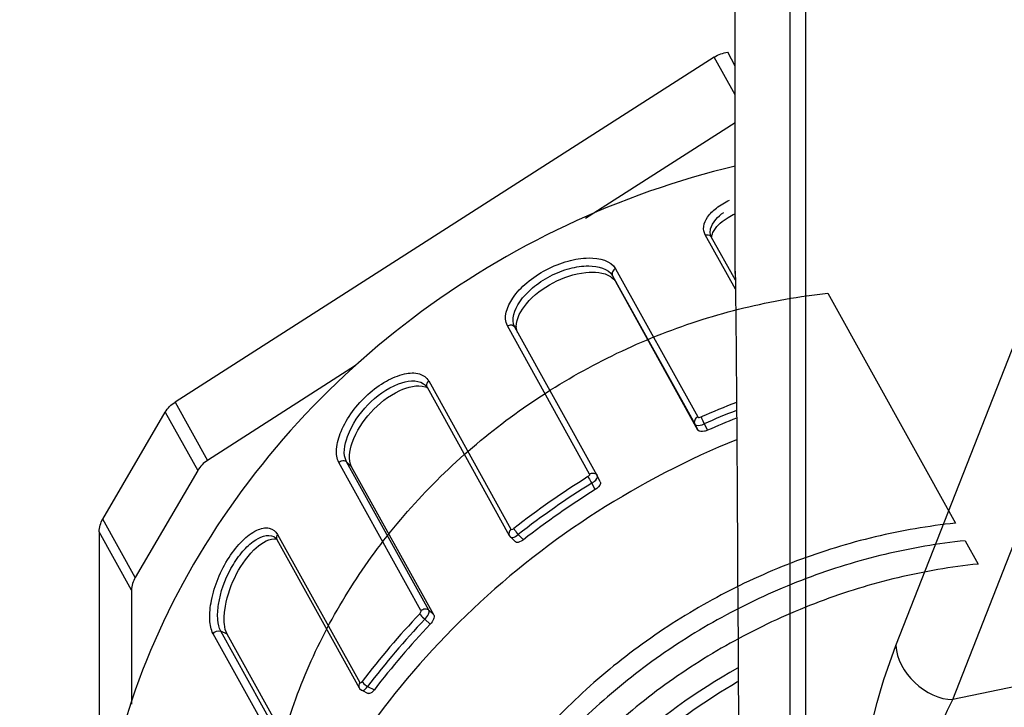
# Model space of a CAD drawing. Header units: millimetres. Extents: x 0 to 8410, y 0 to 5940.
# Tile 44 of 122: x 4456 to 4492, y 649 to 674. Entities that reach past the tile are written whole.
import ezdxf

# ---------------------------------------------------------------- set-up
doc = ezdxf.new("R2010")
doc.units = ezdxf.units.MM
doc.header["$LTSCALE"] = 462.55
doc.layers.get('0').update_dxf_attribs({"linetype": 'CONTINUOUS'})
for name, color, linetype in [('204101000016_DXF_DIMENSION', 7, 'CONTINUOUS'), ('304103000020DXF_CONTINUOUS_LINE', 7, 'CONTINUOUS'), ('304109000030DXF_CONTINUOUS_LINE', 7, 'CONTINUOUS'), ('304109000033DXF_CONTINUOUS_LINE', 7, 'CONTINUOUS'), ('R6-3BUXIAN-2DXF_CONTINUOUS_LINE', 7, 'CONTINUOUS')]:
    doc.layers.add(name, color=color, linetype=linetype)
doc.styles.get("Standard").update_dxf_attribs({"font": 'txt', "width": 0.7})
doc.dimstyles.new('DIMSTYLE_1', dxfattribs={"dimtxt": 90, "dimasz": 50, "dimexe": 1.5, "dimexo": 0, "dimtad": 1, "dimdsep": 46, "dimtxsty": 'Standard', "dimblk": '_FILLED', "dimblk1": '_FILLED', "dimblk2": '_FILLED', "dimcen": 0.09, "dimclrt": 5, "dimazin": 2, "dimtp": 0.01, "dimtm": 0.01, "dimtfac": 1, "dimtofl": 0, "dimtmove": 0, "dimatfit": 3, "dimldrblk": '_FILLED', "dimfxl": 1, "dimtolj": 1, "dimarcsym": 0})
doc.dimstyles.new('DIMSTYLE_9', dxfattribs={"dimtxt": 90, "dimasz": 50, "dimexe": 1.5, "dimexo": 0, "dimgap": 4.5, "dimtad": 0, "dimtih": 1, "dimtoh": 1, "dimdec": 1, "dimdsep": 46, "dimtxsty": 'Standard', "dimblk": '_FILLED', "dimblk1": '_FILLED', "dimblk2": '_FILLED', "dimcen": 0.09, "dimclrt": 5, "dimazin": 2, "dimtp": 0.5, "dimtm": 0.5, "dimtfac": 1, "dimtdec": 4, "dimtofl": 0, "dimtmove": 0, "dimatfit": 3, "dimldrblk": '_FILLED', "dimfxl": 1, "dimtolj": 1, "dimarcsym": 0})

# ---------------------------------------------------------------- blocks, each defined once
blk = doc.blocks.new('_FILLED')
at = {"color": 0, "linetype": 'ByBlock'}
blk.add_solid([(0, 0), (-1, 0.17), (-1, -0.17)], dxfattribs=at)
blk = doc.blocks.new('*D1')
at = {"layer": '204101000016_DXF_DIMENSION', "color": 2, "linetype": 'Continuous'}
for p, q in [((4706.848, 588.126), (4430.235, 848.674)), ((4430.235, 848.674), (5110.015, 208.376)), ((4706.848, 588.126), (4706.848, 588.126))]:
    blk.add_line(p, q, dxfattribs=at)
at = {"layer": '204101000016_DXF_DIMENSION', "color": 2, "linetype": 'Continuous', "xscale": 50, "yscale": 50, "zscale": 50, "rotation": 136.7128453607}
blk.add_blockref('_FILLED', (4706.848, 588.126), dxfattribs=at)
blk = doc.blocks.new('*D32')
at = {"layer": '204101000016_DXF_DIMENSION', "color": 2, "linetype": 'Continuous'}
for start, end in [(291.46038, 360), (193, 261.9839)]:
    blk.add_arc((4430.235, 848.674), 492.768, start, end, dxfattribs=at)
for points in [[(4928.956, 798.307), (4923.002, 848.674), (4911.978, 799.169)], [(3971.975, 692.069), (3950.096, 737.825), (3955.626, 687.41)]]:
    blk.add_solid(points, dxfattribs=at)

msp = doc.modelspace()

# ---------------------------------------------------------------- linework, layer by layer
at = {"color": 2, "linetype": 'Continuous'}
msp.add_circle((4430.23457, 848.67366), 380, dxfattribs=at)
at = {"layer": '304103000020DXF_CONTINUOUS_LINE', "color": 9, "linetype": 'Continuous'}
for p, q in [((4484.78206, 719.16735), (4484.78205, 630.48531)), ((4484.21221, 716.68234), (4484.21221, 621.26022)), ((4482.23518, 664.52332), (4482.23518, 675.17366)), ((4488.05395, 651.04853), (4494.9349, 668.60005)), ((4490.11054, 649.09618), (4496.99156, 666.64788)), ((4482.32199, 652.99687), (4482.32201, 652.98598)), ((4504.10232, 651.98955), (4490.11054, 649.09618))]:
    msp.add_line(p, q, dxfattribs=at)
at = {"layer": '304103000020DXF_CONTINUOUS_LINE', "color": 7, "linetype": 'Continuous'}
for p, q in [((4482.23457, 664.59794), (4482.23457, 675.17366)), ((4482.23457, 664.61223), (4482.23518, 664.52307)), ((4482.32201, 652.98598), (4482.49745, 620.83053))]:
    msp.add_line(p, q, dxfattribs=at)
msp.add_open_spline([(4482.23518, 664.52332), (4482.24447, 663.82141), (4482.28326, 659.97933), (4482.30488, 656.13712), (4482.32199, 652.99687)], degree=3, knots=[0, 0, 0, 0, 0.18269726, 1, 1, 1, 1], dxfattribs=at)
at = {"layer": '304103000020DXF_CONTINUOUS_LINE', "color": 9, "linetype": 'Continuous'}
for points, knots in [([(4484.98449, 632.74259), (4485.33104, 636.60727), (4486.06258, 642.74204), (4487.20824, 648.89165), (4488.05395, 651.04853)], [0, 0, 0, 0, 0.62614568, 1, 1, 1, 1]), ([(4486.19976, 631.45811), (4486.65459, 635.18551), (4487.59366, 641.12624), (4489.08472, 647.05794), (4490.11052, 649.09618)], [0, 0, 0, 0, 0.62201963, 1, 1, 1, 1])]:
    msp.add_open_spline(points, degree=3, knots=knots, dxfattribs=at)
msp.add_open_spline([(4488.05395, 651.04853), (4488.07226, 650.10349), (4489.16548, 649.08406), (4490.11061, 649.09636)], degree=3, dxfattribs=at)
at = {"layer": '304109000030DXF_CONTINUOUS_LINE', "color": 7, "linetype": 'Continuous'}
for p, q in [((4481.47326, 672.36402), (4461.94403, 659.86995)), ((4482.23457, 669.98764), (4476.81258, 666.51885)), ((4468.48177, 661.18912), (4463.11688, 657.75686)), ((4459.3231, 655.63084), (4461.58821, 659.503)), ((4462.76106, 657.38991), (4460.49595, 653.51774)), ((4459.19286, 655.1669), (4459.19286, 642.89127)), ((4460.36571, 653.05381), (4460.36571, 648.93189))]:
    msp.add_line(p, q, dxfattribs=at)
at = {"layer": '304109000030DXF_CONTINUOUS_LINE', "color": 9, "linetype": 'Continuous'}
for p, q in [((4482.23457, 670.99238), (4481.47326, 672.36402)), ((4482.23457, 672.03972), (4481.95931, 672.53566)), ((4461.94403, 659.86995), (4463.11688, 657.75686)), ((4461.58821, 659.503), (4462.76106, 657.38991)), ((4460.49595, 653.51774), (4459.3231, 655.63084)), ((4460.36571, 653.05381), (4459.19286, 655.1669))]:
    msp.add_line(p, q, dxfattribs=at)
at = {"layer": '304109000030DXF_CONTINUOUS_LINE', "color": 7, "linetype": 'Continuous'}
for points in [[(4481.47326, 672.36402), (4481.61799, 672.45661), (4481.78842, 672.51773), (4481.95931, 672.53566)], [(4461.58821, 659.503), (4461.67424, 659.65006), (4461.80051, 659.77813), (4461.94403, 659.86995)], [(4463.11688, 657.75686), (4462.97336, 657.66504), (4462.84709, 657.53697), (4462.76106, 657.38991)], [(4459.19286, 655.1669), (4459.19286, 655.32752), (4459.242, 655.49219), (4459.3231, 655.63084)], [(4460.49595, 653.51774), (4460.41484, 653.3791), (4460.36571, 653.21443), (4460.36571, 653.05381)]]:
    msp.add_open_spline(points, degree=3, dxfattribs=at)
at = {"layer": '304109000033DXF_CONTINUOUS_LINE', "color": 9, "linetype": 'Continuous'}
for p, q in [((4482.24119, 663.95347), (4481.14891, 665.92141)), ((4477.8983, 664.69753), (4480.87733, 659.33028)), ((4477.78771, 664.44187), (4480.76675, 659.07462)), ((4477.78771, 664.44187), (4477.9029, 664.22003)), ((4476.95758, 657.26269), (4473.97854, 662.62994)), ((4471.12798, 660.63556), (4474.10702, 655.26831)), ((4480.76675, 659.07462), (4480.88193, 658.85277)), ((4481.10575, 659.08142), (4481.22721, 658.84749)), ((4468.33778, 657.52785), (4468.15613, 657.7032)), ((4471.13517, 652.33595), (4468.15613, 657.7032)), ((4470.8496, 652.31444), (4467.87056, 657.6817)), ((4477.15883, 656.7015), (4477.03737, 656.93543)), ((4465.65088, 655.07832), (4468.62992, 649.71106)), ((4474.3712, 655.07006), (4474.56274, 654.88516)), ((4471.1818, 651.81929), (4470.99026, 652.00418)), ((4471.31682, 652.1606), (4471.13517, 652.33595)), ((4466.29861, 646.11012), (4463.31958, 651.47738)), ((4463.82956, 651.45815), (4463.59616, 651.5728)), ((4466.57519, 646.20555), (4463.59616, 651.5728)), ((4468.91416, 649.56921), (4469.16027, 649.44832))]:
    msp.add_line(p, q, dxfattribs=at)
at = {"layer": '304109000033DXF_CONTINUOUS_LINE', "color": 7, "linetype": 'Continuous'}
for p, q in [((4482.23777, 664.27783), (4481.36666, 665.84729)), ((4480.88193, 658.85277), (4477.9029, 664.22003)), ((4474.24998, 662.57579), (4474.24384, 662.58724)), ((4477.227, 657.21229), (4474.24797, 662.57954)), ((4471.06821, 660.40542), (4474.04724, 655.03817)), ((4471.31682, 652.1606), (4468.33778, 657.52785)), ((4477.34515, 656.98493), (4477.22995, 657.20681)), ((4465.52353, 654.99608), (4465.52455, 654.99558)), ((4465.63058, 654.88823), (4468.60962, 649.52097)), ((4474.08731, 654.98598), (4474.26929, 654.81031)), ((4466.80859, 646.0909), (4463.82956, 651.45815)), ((4468.70509, 649.42989), (4468.93921, 649.31488))]:
    msp.add_line(p, q, dxfattribs=at)
for points in [[(4481.36686, 665.84702), (4481.3482, 665.88691), (4481.33278, 665.94443)], [(4471.0141, 660.47612), (4471.02057, 660.46967), (4471.05712, 660.42381), (4471.06826, 660.40527)], [(4465.52356, 654.99607), (4465.53665, 654.98914), (4465.59886, 654.93537), (4465.63065, 654.88806)], [(4474.04714, 655.03835), (4474.08026, 654.99311), (4474.08737, 654.98593)], [(4468.61011, 649.5201), (4468.62767, 649.49343), (4468.68888, 649.43872), (4468.70515, 649.42986)]]:
    msp.add_lwpolyline(points, dxfattribs=at)
at = {"layer": '304109000033DXF_CONTINUOUS_LINE', "color": 9, "linetype": 'Continuous'}
for centre, radius, start, end in [((4481.23012, 665.77168), 0.15596, 28.974813, 44.471447), ((4471.20576, 660.48162), 0.15713, 190.462868, 208.984498), ((4493.61417, 630.46007), 31.50684, 111.090225, 113.614361), ((4493.63768, 630.41633), 31.28477, 111.290036, 113.614191), ((4493.61609, 630.40931), 31.55251, 122.001136, 127.955479), ((4493.63767, 630.37056), 31.3251, 122.001136, 127.955479), ((4492.56192, 631.53129), 30.00983, 136.470283, 142.626927), ((4492.59109, 631.48445), 29.79355, 136.470283, 142.626927)]:
    msp.add_arc(centre, radius, start, end, dxfattribs=at)
at = {"layer": '304109000033DXF_CONTINUOUS_LINE', "color": 7, "linetype": 'Continuous'}
for centre, radius, start, end in [((4477.34994, 663.84453), 0.67606, 54.608369, 56.86544), ((4474.95392, 662.61463), 0.65191, 180.58129, 181.230884), ((4474.94464, 662.61443), 0.64264, 181.230541, 182.030906), ((4470.81957, 659.86878), 0.57621, 64.522164, 71.448529), ((4493.60113, 630.48115), 30.94776, 111.45678, 113.567714), ((4493.59948, 630.43942), 30.98373, 122.047495, 127.90912), ((4492.56413, 631.54112), 29.46876, 136.518209, 142.579001)]:
    msp.add_arc(centre, radius, start, end, dxfattribs=at)
for points, knots in [([(4482.23426, 668.41279), (4478.04244, 667.41945), (4470.06297, 663.66194), (4462.84807, 655.44761), (4459.71138, 647.72117), (4458.82181, 641.75363), (4459.44115, 635.89817), (4460.85467, 632.27093), (4461.77863, 630.60616)], [0, 0, 0, 0, 0.26237823, 0.5203522, 0.64519919, 0.76622658, 0.88403551, 1, 1, 1, 1]), ([(4481.39133, 665.9207), (4481.4091, 665.97815), (4481.53655, 666.24265), (4481.77621, 666.43447), (4481.97237, 666.55495)], [0, 0, 0, 0, 0.2071115, 1, 1, 1, 1]), ([(4474.24385, 662.58722), (4474.10178, 662.86105), (4474.35289, 663.48504), (4474.89067, 664.03257), (4475.51273, 664.45537), (4476.2162, 664.72543), (4476.97725, 664.855), (4477.63659, 664.71397), (4477.78771, 664.44187)], [0, 0, 0, 0, 0.19402176, 0.33788162, 0.49854284, 0.65952717, 0.80424667, 1, 1, 1, 1]), ([(4474.30203, 662.60802), (4474.299, 662.90622), (4474.69926, 663.57531), (4475.60829, 664.24583), (4476.68239, 664.61733), (4477.46502, 664.57681), (4477.71948, 664.41065)], [0, 0, 0, 0, 0.20890047, 0.49706683, 0.78711897, 1, 1, 1, 1]), ([(4468.33778, 657.52785), (4468.19766, 657.78032), (4468.34672, 658.58598), (4468.98924, 659.53688), (4469.9044, 660.28768), (4470.70769, 660.51454), (4471.0029, 660.41505)], [0, 0, 0, 0, 0.19687201, 0.48930986, 0.78759399, 1, 1, 1, 1]), ([(4481.22721, 658.84749), (4481.19165, 658.83198), (4481.08779, 658.79627), (4480.9205, 658.78328), (4480.88193, 658.85277)], [0, 0, 0, 0, 0.32804121, 1, 1, 1, 1]), ([(4477.34513, 656.98497), (4477.35448, 656.96693), (4477.35477, 656.83909), (4477.242, 656.75357), (4477.15883, 656.7015)], [0, 0, 0, 0, 0.17160697, 1, 1, 1, 1]), ([(4463.82956, 651.45815), (4463.76888, 651.56747), (4463.70504, 651.86194), (4463.73734, 652.56782), (4464.05236, 653.53158), (4464.64889, 654.44831), (4465.26095, 654.90477), (4465.54336, 654.92045)], [0, 0, 0, 0, 0.08953883, 0.20899872, 0.50517598, 0.79744836, 1, 1, 1, 1]), ([(4474.56274, 654.88516), (4474.53548, 654.86393), (4474.45529, 654.80986), (4474.31891, 654.7626), (4474.26906, 654.81058)], [0, 0, 0, 0, 0.33307393, 1, 1, 1, 1]), ([(4471.31682, 652.1606), (4471.34154, 652.11605), (4471.30442, 651.97365), (4471.23364, 651.87398), (4471.1818, 651.81929)], [0, 0, 0, 0, 0.40338753, 1, 1, 1, 1]), ([(4482.31843, 649.73141), (4480.10611, 648.44196), (4476.1193, 645.18679), (4472.12145, 638.77669), (4470.65808, 631.62975), (4471.60063, 626.92118), (4472.50627, 624.83229)], [0, 0, 0, 0, 0.26422587, 0.52051144, 0.76506924, 1, 1, 1, 1]), ([(4469.16027, 649.44832), (4469.14199, 649.4244), (4469.08831, 649.36254), (4468.99101, 649.28934), (4468.93894, 649.31505)], [0, 0, 0, 0, 0.34143345, 1, 1, 1, 1])]:
    msp.add_open_spline(points, degree=3, knots=knots, dxfattribs=at)
at = {"layer": '304109000033DXF_CONTINUOUS_LINE', "color": 9, "linetype": 'Continuous'}
for points, knots in [([(4481.14891, 665.92141), (4481.09843, 666.01243), (4481.05698, 666.25285), (4481.22974, 666.60751), (4481.56462, 666.93072), (4481.86022, 667.10416), (4482.02798, 667.18402)], [0, 0, 0, 0, 0.184236, 0.39886419, 0.6711109, 1, 1, 1, 1]), ([(4481.33278, 665.94469), (4481.32266, 666.0087), (4481.34697, 666.33792), (4481.61017, 666.59083), (4481.81793, 666.73919)], [0, 0, 0, 0, 0.20244854, 1, 1, 1, 1]), ([(4473.97854, 662.62994), (4473.81433, 662.92607), (4474.09032, 663.62116), (4474.68438, 664.2217), (4475.37234, 664.6918), (4476.15131, 664.99558), (4476.99346, 665.14749), (4477.73055, 664.99936), (4477.8983, 664.69753)], [0, 0, 0, 0, 0.19243868, 0.33613672, 0.4969467, 0.65837531, 0.80375647, 1, 1, 1, 1]), ([(4477.8983, 664.69753), (4477.84989, 664.67619), (4477.76682, 664.60101), (4477.76556, 664.48454), (4477.78771, 664.44187)], [0, 0, 0, 0, 0.52388405, 1, 1, 1, 1]), ([(4473.97854, 662.62994), (4474.02272, 662.65736), (4474.12956, 662.6836), (4474.22497, 662.62083), (4474.24797, 662.57954)], [0, 0, 0, 0, 0.52385203, 1, 1, 1, 1]), ([(4467.87056, 657.6817), (4467.79213, 657.82313), (4467.75719, 658.23014), (4468.03221, 659.12799), (4468.68674, 659.99821), (4469.54581, 660.63585), (4470.18911, 660.90486), (4470.76432, 660.95711), (4471.06059, 660.75682), (4471.12798, 660.63556)], [0, 0, 0, 0, 0.09160151, 0.21687079, 0.52940789, 0.68541417, 0.81915835, 0.9214269, 1, 1, 1, 1]), ([(4468.15613, 657.7032), (4468.00724, 657.97157), (4468.18109, 658.82796), (4468.87617, 659.80878), (4469.82524, 660.5464), (4470.6858, 660.69621), (4470.93896, 660.53515)], [0, 0, 0, 0, 0.20335364, 0.50438602, 0.8011866, 1, 1, 1, 1]), ([(4480.87733, 659.33028), (4480.82893, 659.30894), (4480.74585, 659.23376), (4480.74459, 659.11729), (4480.76675, 659.07462)], [0, 0, 0, 0, 0.52388405, 1, 1, 1, 1]), ([(4480.9932, 659.3286), (4481.00133, 659.31395), (4481.04173, 659.23286), (4481.07814, 659.14986), (4481.10575, 659.08142)], [0, 0, 0, 0, 0.18498621, 1, 1, 1, 1]), ([(4480.76675, 659.07462), (4480.77654, 659.05699), (4480.8836, 658.98624), (4481.01754, 659.03761), (4481.10575, 659.08142)], [0, 0, 0, 0, 0.16996819, 1, 1, 1, 1]), ([(4482.27476, 658.50697), (4478.77589, 657.08113), (4472.32612, 652.96784), (4466.72309, 645.31379), (4464.40033, 638.45443), (4463.81392, 633.23669), (4464.40338, 628.13302), (4465.57461, 624.94208), (4466.33338, 623.45604)], [0, 0, 0, 0, 0.26358494, 0.52035797, 0.64462192, 0.76550926, 0.88359614, 1, 1, 1, 1]), ([(4467.87056, 657.6817), (4467.90749, 657.72033), (4468.00855, 657.77164), (4468.12051, 657.73759), (4468.15613, 657.7032)], [0, 0, 0, 0, 0.51908772, 1, 1, 1, 1]), ([(4476.89528, 657.16702), (4476.90342, 657.15237), (4476.9493, 657.07426), (4476.99727, 656.9974), (4477.03737, 656.93543)], [0, 0, 0, 0, 0.1850713, 1, 1, 1, 1]), ([(4476.95758, 657.26269), (4477.00176, 657.2901), (4477.10859, 657.31635), (4477.20401, 657.25358), (4477.227, 657.21229)], [0, 0, 0, 0, 0.52385126, 1, 1, 1, 1]), ([(4477.03737, 656.93543), (4477.07061, 656.95402), (4477.15883, 657.0121), (4477.26506, 657.13908), (4477.22996, 657.20678)], [0, 0, 0, 0, 0.33308672, 1, 1, 1, 1]), ([(4463.31958, 651.47738), (4463.23642, 651.62731), (4463.16987, 652.04671), (4463.24474, 652.72814), (4463.48198, 653.49856), (4463.86065, 654.23627), (4464.33614, 654.84024), (4464.82721, 655.22558), (4465.33392, 655.3773), (4465.59047, 655.18703), (4465.65088, 655.07832)], [0, 0, 0, 0, 0.09965144, 0.23690795, 0.39823714, 0.56464326, 0.71699664, 0.83988972, 0.92771312, 1, 1, 1, 1]), ([(4474.10702, 655.26831), (4474.11849, 655.24764), (4474.17311, 655.2616), (4474.19985, 655.28039), (4474.20976, 655.28811)], [0, 0, 0, 0, 0.65310306, 1, 1, 1, 1]), ([(4474.20976, 655.28811), (4474.21787, 655.27349), (4474.26752, 655.19769), (4474.32317, 655.12606), (4474.3712, 655.07006)], [0, 0, 0, 0, 0.18477966, 1, 1, 1, 1]), ([(4463.59616, 651.5728), (4463.52871, 651.69435), (4463.46407, 652.02726), (4463.51973, 652.81284), (4463.81766, 653.6564), (4464.31847, 654.39986), (4464.77537, 654.87119), (4465.29311, 655.10845), (4465.52351, 654.9961)], [0, 0, 0, 0, 0.0947306, 0.22310923, 0.53594714, 0.69099752, 0.82531455, 1, 1, 1, 1]), ([(4474.08737, 654.98593), (4474.09175, 654.98171), (4474.10204, 654.97424), (4474.11387, 654.96971), (4474.1201, 654.96803)], [0, 0, 0, 0, 0.48528717, 1, 1, 1, 1]), ([(4474.1201, 654.96803), (4474.13659, 654.96359), (4474.23139, 654.96426), (4474.31429, 655.02097), (4474.3712, 655.07006)], [0, 0, 0, 0, 0.18517507, 1, 1, 1, 1]), ([(4470.8496, 652.31444), (4470.88653, 652.35308), (4470.98759, 652.40439), (4471.09954, 652.37034), (4471.13517, 652.33595)], [0, 0, 0, 0, 0.51908697, 1, 1, 1, 1]), ([(4470.80427, 652.19998), (4470.82831, 652.2253), (4470.85554, 652.26329), (4470.85317, 652.308), (4470.8496, 652.31444)], [0, 0, 0, 0, 0.82577664, 1, 1, 1, 1]), ([(4470.80427, 652.19998), (4470.81233, 652.18547), (4470.86701, 652.11315), (4470.93275, 652.05019), (4470.99026, 652.00418)], [0, 0, 0, 0, 0.18389742, 1, 1, 1, 1]), ([(4470.99026, 652.00418), (4471.04441, 652.0558), (4471.11953, 652.15067), (4471.15951, 652.29209), (4471.13517, 652.33595)], [0, 0, 0, 0, 0.59860385, 1, 1, 1, 1]), ([(4482.31894, 650.23684), (4479.33449, 648.53857), (4474.12184, 643.96785), (4471.35538, 637.54519), (4470.86134, 634.31013)], [0, 0, 0, 0, 0.51202233, 1, 1, 1, 1]), ([(4468.62992, 649.71106), (4468.63955, 649.6937), (4468.68931, 649.71515), (4468.70583, 649.73779), (4468.71311, 649.74733)], [0, 0, 0, 0, 0.62350075, 1, 1, 1, 1]), ([(4468.70515, 649.42986), (4468.71797, 649.4236), (4468.81202, 649.42388), (4468.8728, 649.50883), (4468.91416, 649.56921)], [0, 0, 0, 0, 0.16314459, 1, 1, 1, 1]), ([(4468.71311, 649.74733), (4468.72109, 649.73294), (4468.7791, 649.6632), (4468.85135, 649.60735), (4468.91416, 649.56921)], [0, 0, 0, 0, 0.18297505, 1, 1, 1, 1])]:
    msp.add_open_spline(points, degree=3, knots=knots, dxfattribs=at)
at = {"layer": '304109000033DXF_CONTINUOUS_LINE', "color": 7, "linetype": 'Continuous'}
for points in [[(4481.97237, 666.55495), (4482.05402, 666.6051), (4482.13886, 666.65026), (4482.22558, 666.69103)], [(4481.37262, 665.84034), (4481.37684, 665.86752), (4481.38321, 665.89443), (4481.39133, 665.9207)], [(4477.74149, 664.39566), (4477.8063, 664.3496), (4477.86431, 664.28955), (4477.9029, 664.22003)], [(4474.34855, 662.3869), (4474.31954, 662.45057), (4474.30489, 662.52174), (4474.30241, 662.59166)], [(4465.54336, 654.92045), (4465.57015, 654.92194), (4465.59715, 654.92146), (4465.62382, 654.91862)]]:
    msp.add_open_spline(points, degree=3, dxfattribs=at)
at = {"layer": '304109000033DXF_CONTINUOUS_LINE', "color": 9, "linetype": 'Continuous'}
for points in [[(4481.14891, 665.92141), (4481.21146, 665.94107), (4481.29543, 665.92769), (4481.34141, 665.88094)], [(4471.12798, 660.63556), (4471.07609, 660.59481), (4471.03931, 660.51798), (4471.05124, 660.45308)], [(4470.93896, 660.53515), (4470.96582, 660.51805), (4470.99116, 660.49825), (4471.01405, 660.47613)], [(4480.87733, 659.33028), (4480.89608, 659.29651), (4480.95781, 659.31312), (4480.9932, 659.3286)], [(4476.89528, 657.16702), (4476.92755, 657.18719), (4476.97605, 657.22942), (4476.95758, 657.26269)], [(4474.10702, 655.26831), (4474.04474, 655.2194), (4474.00899, 655.10773), (4474.04724, 655.03841)], [(4465.65088, 655.07832), (4465.61239, 655.02753), (4465.5995, 654.94386), (4465.63059, 654.88823)], [(4463.31958, 651.47738), (4463.36626, 651.563), (4463.50862, 651.6158), (4463.59616, 651.5728)], [(4468.62992, 649.71106), (4468.59142, 649.66028), (4468.57854, 649.5766), (4468.60962, 649.52098)]]:
    msp.add_open_spline(points, degree=3, dxfattribs=at)
at = {"layer": 'R6-3BUXIAN-2DXF_CONTINUOUS_LINE', "color": 7, "linetype": 'Continuous'}
for p, q in [((4485.58492, 663.80792), (4490.20595, 655.48234)), ((4490.5578, 654.84841), (4491.02694, 654.00317))]:
    msp.add_line(p, q, dxfattribs=at)
for points, knots in [([(4485.58492, 625.98473), (4484.57564, 625.87885), (4482.55738, 625.80488), (4479.57408, 626.11869), (4476.72193, 626.85185), (4474.06545, 627.98923), (4471.66447, 629.50651), (4469.5739, 631.37054), (4467.84193, 633.53969), (4466.50866, 635.96471), (4465.60462, 638.59), (4465.14992, 641.35533), (4465.15386, 644.19767), (4465.61508, 647.0529), (4466.52199, 649.85729), (4467.85329, 652.54876), (4469.57863, 655.06806), (4471.65925, 657.35985), (4474.04884, 659.37385), (4476.6944, 661.06579), (4479.53771, 662.39843), (4482.51527, 663.34218), (4484.56106, 663.70051), (4485.58492, 663.80792)], [0, 0, 0, 0, 0.04920391, 0.09755049, 0.14496357, 0.19144787, 0.23709336, 0.28207147, 0.32662167, 0.37102875, 0.41559288, 0.46059734, 0.50627888, 0.55280531, 0.60026265, 0.64865166, 0.69789261, 0.74783586, 0.79827673, 0.84897279, 0.89966267, 0.95008542, 1, 1, 1, 1]), ([(4490.20595, 655.48234), (4489.22882, 655.37983), (4487.27622, 655.04414), (4484.4275, 654.16958), (4481.69577, 652.9385), (4479.13666, 651.37583), (4476.80154, 649.51299), (4474.73761, 647.38736), (4472.9867, 645.04149), (4471.58451, 642.52245), (4470.55998, 639.88057), (4469.93465, 637.16994), (4469.79186, 635.33624), (4469.79186, 634.42919)], [0, 0, 0, 0, 0.09219391, 0.18530225, 0.27892241, 0.37261707, 0.4659439, 0.55848541, 0.64987806, 0.73983956, 0.82819297, 0.91488556, 1, 1, 1, 1]), ([(4490.5578, 654.84841), (4489.58067, 654.7459), (4487.62807, 654.41021), (4484.77936, 653.53565), (4482.04762, 652.30457), (4479.48851, 650.74191), (4477.15339, 648.87907), (4475.08947, 646.75343), (4473.33855, 644.40756), (4471.93636, 641.88853), (4470.91183, 639.24665), (4470.28651, 636.53601), (4470.14372, 634.70231), (4470.14372, 633.79526)], [0, 0, 0, 0, 0.09219391, 0.18530225, 0.27892241, 0.37261707, 0.4659439, 0.55848541, 0.64987806, 0.73983956, 0.82819297, 0.91488556, 1, 1, 1, 1]), ([(4491.02694, 654.00317), (4490.04981, 653.90067), (4488.09721, 653.56498), (4485.2485, 652.69042), (4482.51676, 651.45933), (4479.95765, 649.89667), (4477.62253, 648.03383), (4475.55861, 645.90819), (4473.80769, 643.56233), (4472.4055, 641.04326), (4471.38097, 638.40153), (4470.75565, 635.69035), (4470.54323, 632.96469), (4470.74908, 630.28025), (4471.36991, 627.69244), (4472.39352, 625.2551), (4473.79888, 623.01909), (4475.55656, 621.03093), (4477.62962, 619.33154), (4479.97468, 617.95535), (4482.54307, 616.9297), (4485.28223, 616.27458), (4488.13572, 616.00234), (4490.0631, 616.07887), (4491.02694, 616.17998)], [0, 0, 0, 0, 0.04763229, 0.09573702, 0.14410618, 0.19251384, 0.24073145, 0.28854333, 0.33576164, 0.38224054, 0.42788862, 0.47267864, 0.51665329, 0.55992551, 0.60267192, 0.64511887, 0.68752192, 0.73014095, 0.77321466, 0.81693823, 0.86144701, 0.90680748, 0.95301543, 1, 1, 1, 1])]:
    msp.add_open_spline(points, degree=3, knots=knots, dxfattribs=at)

# ---------------------------------------------------------------- dimensions: what is measured, and where the dimension line sits
at = {"layer": '204101000016_DXF_DIMENSION', "color": 2, "linetype": 'Continuous'}
dim = msp.add_angular_dim_2l(base=(4486.01746, 359.07351), line1=((3954.89782, 738.93352), (3950.09644, 737.82504)), line2=((4918.07463, 848.67366), (4923.0023, 848.67366)), dimstyle='DIMSTYLE_9', dxfattribs=at)
dim.commit()
dim.dimension.update_dxf_attribs({"geometry": '*D32', "text_midpoint": (4361.51746, 314.07351), "dimtype": 162})
dim = msp.add_radius_dim(center=(4430.23457, 848.67366), mpoint=(4706.84807, 588.12621), text='R<>', dimstyle='DIMSTYLE_1', override={"dimpost": '<>'}, dxfattribs=at)
dim.commit()
dim.dimension.update_dxf_attribs({"geometry": '*D1', "text_midpoint": (4942.00368, 397.53829), "dimtype": 164})

doc.saveas('drawing.dxf')
